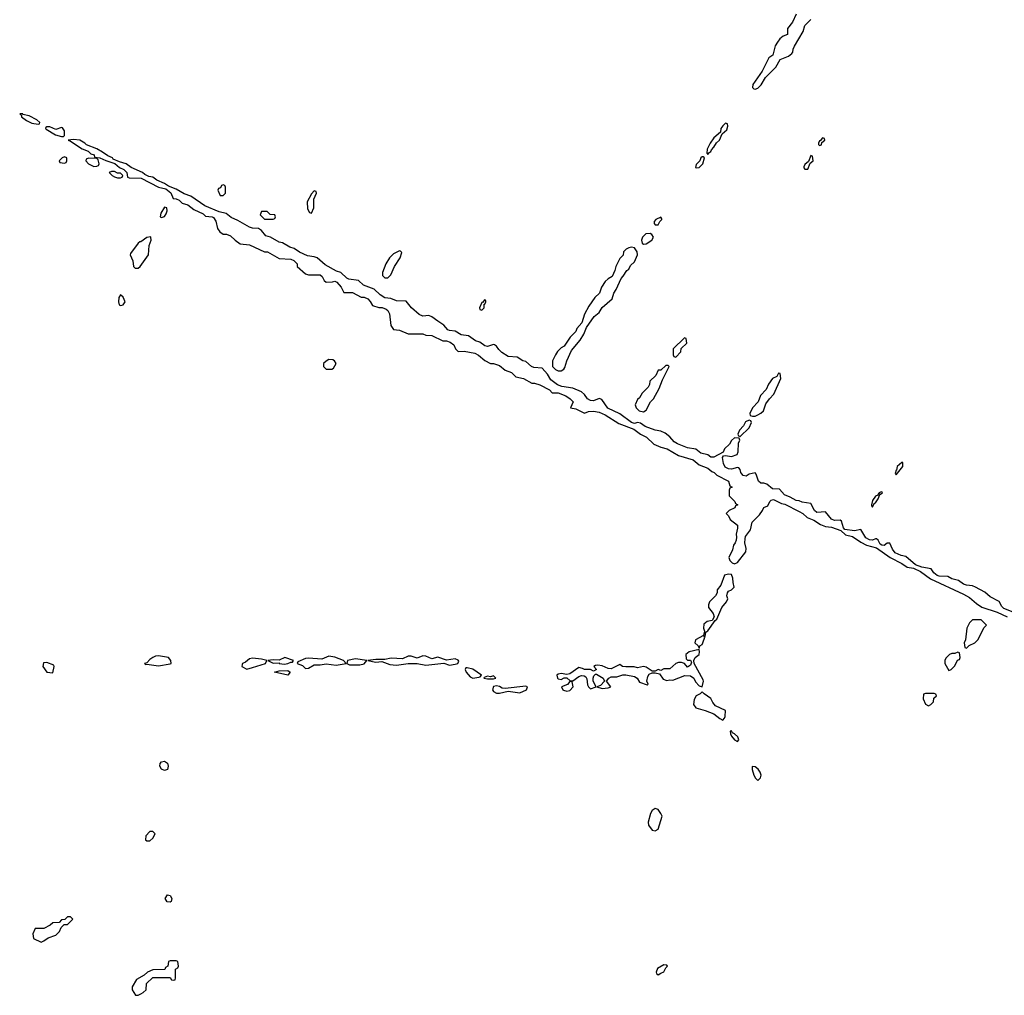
# Model space of a CAD drawing. Header units: inches. Extents: x 2701622 to 2964296, y 496201 to 720542.
# Tile 99 of 256: x 2770525 to 2777227, y 659452 to 666090. Entities that reach past the tile are written whole.
import ezdxf

# ---------------------------------------------------------------- set-up
doc = ezdxf.new("R2010")
doc.units = ezdxf.units.IN
doc.header["$MEASUREMENT"] = 0
doc.layers.add('C7675', color=7, linetype='Continuous')
doc.layers.add('C7676', color=7, linetype='Continuous')

msp = doc.modelspace()

# ---------------------------------------------------------------- linework, layer by layer
at = {"layer": 'C7675', "color": 4, "elevation": 8}
for points in [[(2770870, 659986), (2770850, 659986), (2770832.7, 659967.3), (2770810, 659966), (2770792.7, 659947.3), (2770750, 659946), (2770731.6, 659928.4), (2770690, 659906), (2770630, 659906), (2770614, 659870), (2770618, 659838), (2770670, 659814), (2770690, 659822), (2770718, 659842), (2770770, 659862), (2770794.6, 659885.4), (2770807.3, 659912.7), (2770827.3, 659932.7), (2770850, 659934), (2770886, 659970)], [(2771590, 659686), (2771550, 659686), (2771538, 659682), (2771534, 659650), (2771518, 659642), (2771512.7, 659627.3), (2771430, 659626), (2771394, 659610), (2771372, 659588), (2771319.6, 659560.4), (2771291.3, 659510), (2771291.3, 659490), (2771312.7, 659452.7), (2771330, 659452), (2771350, 659462), (2771366, 659470), (2771386, 659490), (2771388.4, 659531.6), (2771430, 659574), (2771550, 659574), (2771558, 659558), (2771570, 659554), (2771582, 659558), (2771586, 659570), (2771586, 659630), (2771602, 659638), (2771606, 659650), (2771602, 659682)], [(2774910, 659659), (2774865.7, 659634.3), (2774857.3, 659610), (2774859.6, 659599.6), (2774870, 659591), (2774890, 659603), (2774910, 659611), (2774922, 659638), (2774934, 659650), (2774930, 659658)]]:
    msp.add_lwpolyline(points, close=True, dxfattribs=at)
at = {"layer": 'C7676', "color": 4, "elevation": 8}
for points in [[(2775811.3, 666128.7), (2775785.4, 666074.6), (2775751.3, 666030), (2775752, 665990), (2775722, 665978), (2775699.8, 665960.2), (2775682, 665938), (2775666.8, 665913.2), (2775650.9, 665849.1), (2775624.7, 665830), (2775579.1, 665740.9), (2775516, 665650), (2775512, 665630), (2775521, 665621), (2775530, 665618), (2775550, 665624.7), (2775572.7, 665647.3), (2775602, 665698), (2775672.7, 665767.3), (2775701.2, 665818.8), (2775758, 665842), (2775780.4, 665859.6), (2775788, 665870), (2775788.7, 665890), (2775798, 665910), (2775858, 666010), (2775868.4, 666051.6), (2775908.9, 666091.1)], [(2777310, 662049.4), (2777222.9, 662082.9), (2777210, 662097.2), (2777192, 662132), (2777130, 662163.7), (2777094.7, 662194.7), (2777030, 662229.5), (2777010, 662239.3), (2776970, 662242.7), (2776950, 662249.2), (2776915.1, 662275.1), (2776870, 662286.6), (2776842, 662302), (2776783.9, 662303.9), (2776769.5, 662309.5), (2776747.5, 662327.5), (2776730, 662354), (2776664.5, 662364.5), (2776622, 662382), (2776557.2, 662437.2), (2776523.9, 662443.9), (2776483.6, 662463.6), (2776466.8, 662486.8), (2776448, 662528), (2776430, 662528.7), (2776410, 662513.2), (2776394, 662514), (2776382.7, 662522.7), (2776369.2, 662549.2), (2776358, 662558), (2776350, 662559), (2776329.3, 662549.3), (2776310, 662551.8), (2776283.9, 662563.9), (2776250, 662622), (2776207.1, 662612.9), (2776140.7, 662620.7), (2776131.8, 662631.8), (2776118, 662678), (2776110, 662685.2), (2776070, 662683.7), (2776051.7, 662691.7), (2776010, 662740.9), (2775950, 662738), (2775936, 662750), (2775910, 662799), (2775850, 662806.6), (2775830, 662816), (2775810, 662818), (2775770, 662841.2), (2775730, 662857.2), (2775697, 662897), (2775650, 662898.4), (2775610, 662929.4), (2775590, 662937.2), (2775570, 662937.2), (2775554, 662950), (2775539, 662999), (2775530, 663008), (2775490, 662997.2), (2775470, 662983.7), (2775449.5, 662989.5), (2775439.5, 662999.5), (2775432.7, 663010), (2775429.3, 663029.3), (2775420.4, 663040.4), (2775410, 663044), (2775370, 663032.3), (2775350, 663034.5), (2775326, 663046), (2775314.5, 663070), (2775308.7, 663111.3), (2775316.4, 663123.6), (2775330, 663126), (2775370, 663118), (2775408.4, 663131.6), (2775415.3, 663150), (2775418, 663210), (2775426, 663230), (2775422, 663242), (2775390, 663246), (2775370, 663226), (2775356.9, 663203.1), (2775322, 663170), (2775312.7, 663147.3), (2775250, 663114), (2775230, 663114), (2775209.5, 663129.5), (2775161, 663141), (2775127.6, 663167.6), (2775070, 663176.9), (2775003.3, 663203.3), (2774978.6, 663218.6), (2774950, 663252.7), (2774917.6, 663277.6), (2774890, 663289.5), (2774850, 663297), (2774783, 663323), (2774750, 663346), (2774730, 663349.3), (2774710, 663342.7), (2774690, 663348.7), (2774610, 663409.4), (2774527.6, 663447.6), (2774487, 663507), (2774470, 663512.7), (2774430, 663497.6), (2774410, 663498.4), (2774389.5, 663509.5), (2774370, 663541.2), (2774350, 663559.3), (2774290, 663583.6), (2774214, 663594), (2774185.4, 663605.4), (2774139.7, 663639.7), (2774118.3, 663678.3), (2774080.4, 663720.4), (2774023.9, 663723.9), (2774009.7, 663729.7), (2773970, 663764.5), (2773949.7, 663769.7), (2773910, 663794), (2773850, 663799.6), (2773805.6, 663825.6), (2773785.4, 663845.4), (2773770, 663869.2), (2773757.5, 663877.5), (2773750, 663879.3), (2773710, 663867), (2773690, 663872), (2773655.8, 663895.8), (2773626.3, 663906.3), (2773579.3, 663939.3), (2773530, 663946), (2773490, 663971.6), (2773450, 663974.5), (2773440.1, 663980.1), (2773412.3, 664012.3), (2773370, 664038), (2773330, 664069.5), (2773310, 664077), (2773270, 664073.6), (2773243.6, 664083.6), (2773191.8, 664130), (2773155.8, 664175.8), (2773090, 664178.4), (2773050, 664193.6), (2773010, 664197.2), (2772978.4, 664218.4), (2772936.6, 664256.6), (2772865.1, 664285.1), (2772830, 664315.1), (2772765.2, 664325.2), (2772751.9, 664331.9), (2772710, 664369.2), (2772680.1, 664380.1), (2772603, 664423), (2772550, 664469.3), (2772530, 664477.2), (2772483.3, 664483.3), (2772430, 664509.3), (2772393.9, 664533.9), (2772363.1, 664543.1), (2772312.9, 664572.9), (2772290, 664576.2), (2772231.1, 664611.1), (2772200.7, 664620.7), (2772170, 664655.1), (2772150, 664669.6), (2772110, 664671.5), (2772090, 664677.6), (2772010, 664725.1), (2771963.8, 664743.8), (2771930, 664772), (2771882.4, 664782.4), (2771783.9, 664823.9), (2771689, 664890), (2771644.8, 664904.8), (2771590, 664937.6), (2771536.6, 664956.6), (2771510, 664976.2), (2771457.6, 664997.6), (2771430, 665018.4), (2771403.7, 665023.7), (2771376.2, 665036.2), (2771361.2, 665050), (2771284.5, 665084.5), (2771248.7, 665110), (2771203.2, 665123.2), (2771162, 665142), (2771157.2, 665150), (2771124.1, 665164.1), (2771089, 665190), (2771050, 665211.6), (2770978.9, 665238.9), (2770969.2, 665250), (2770934, 665270), (2770890, 665276.2), (2770854, 665270), (2770870, 665264.7), (2770950, 665211), (2770990, 665196), (2771010, 665178), (2771032, 665170), (2771034, 665154), (2771070, 665151.3), (2771110, 665131.3), (2771171.3, 665111.3), (2771204.7, 665084.7), (2771234, 665070), (2771254, 665050), (2771258, 665018), (2771270, 665014), (2771351.1, 665011.1), (2771470, 664951), (2771518.5, 664938.5), (2771553, 664913), (2771570, 664874), (2771590, 664872), (2771610, 664862), (2771630, 664842), (2771670, 664831.3), (2771710, 664798), (2771774, 664770), (2771790, 664754), (2771834, 664750), (2771843.6, 664743.6), (2771859.6, 664719.6), (2771871.3, 664670), (2771886.8, 664646.8), (2771910, 664632), (2771931.3, 664631.3), (2771959.8, 664619.8), (2771992, 664590), (2772026.4, 664566.4), (2772090, 664558), (2772190, 664512), (2772211.6, 664511.6), (2772290, 664464.7), (2772370, 664462), (2772390.9, 664450.9), (2772414, 664430), (2772414, 664410), (2772470, 664362), (2772490, 664354), (2772570, 664354), (2772583.6, 664343.6), (2772596.9, 664316.9), (2772610, 664304.7), (2772654, 664306), (2772670, 664312), (2772683.6, 664303.6), (2772714, 664270), (2772730, 664234), (2772790, 664234), (2772850, 664202), (2772870, 664202), (2772894, 664190), (2772910, 664174), (2772926, 664146), (2772970, 664131.3), (2772991.1, 664131.1), (2773019.8, 664119.8), (2773031, 664111), (2773041, 664090), (2773051.3, 664010), (2773070, 663982), (2773110, 663978), (2773170, 663952), (2773270, 663952), (2773290, 663944.7), (2773330, 663942), (2773405.4, 663905.4), (2773430, 663904.7), (2773455.3, 663895.3), (2773478.8, 663878.8), (2773492, 663850), (2773510, 663832), (2773550, 663836), (2773622, 663822), (2773647.3, 663807.3), (2773690, 663771.3), (2773730, 663752), (2773750, 663752), (2773790, 663738), (2773830, 663704.7), (2773872, 663690), (2773901, 663661), (2773954, 663650), (2774010, 663618), (2774030, 663618), (2774065.4, 663605.4), (2774130.9, 663570.9), (2774150, 663552), (2774190, 663551), (2774242, 663530), (2774272, 663510), (2774292, 663490), (2774274, 663450), (2774310, 663442), (2774370, 663414), (2774396.4, 663423.6), (2774430, 663426), (2774470, 663420.7), (2774510, 663402.8), (2774602.5, 663342.5), (2774704.5, 663304.5), (2774750, 663271), (2774791.3, 663250), (2774842, 663202), (2774890, 663181), (2774932, 663170), (2775010, 663124.7), (2775110, 663096.3), (2775150, 663061), (2775210, 663038), (2775236, 663016), (2775252, 663010), (2775271.1, 662991.1), (2775350, 662951.3), (2775358, 662918), (2775374, 662910), (2775358, 662902), (2775354, 662890), (2775354, 662850), (2775392.7, 662812.7), (2775398, 662798), (2775414, 662790), (2775398, 662782), (2775391.6, 662768.4), (2775354, 662750), (2775334, 662730), (2775350, 662714), (2775362, 662690), (2775411.3, 662650), (2775411, 662630), (2775401, 662590), (2775404.7, 662570), (2775401, 662550), (2775394.8, 662530), (2775384.5, 662515.5), (2775377.5, 662482.5), (2775350.8, 662430), (2775358.8, 662410), (2775373.7, 662393.7), (2775390, 662388), (2775410, 662397.3), (2775468, 662470), (2775468.7, 662491.3), (2775460.9, 662530), (2775462, 662558), (2775466.3, 662573.7), (2775499.7, 662620.3), (2775509.6, 662670.4), (2775559.5, 662720.5), (2775582, 662750), (2775590, 662772), (2775617.2, 662782.8), (2775630, 662812), (2775639, 662821), (2775655.3, 662824.7), (2775710, 662798.8), (2775732.8, 662792.8), (2775830, 662744), (2775854.8, 662730), (2775884, 662704), (2775930, 662686), (2775976.3, 662656.3), (2776010, 662642.8), (2776050, 662637.3), (2776114.4, 662614.4), (2776146, 662586), (2776194.4, 662574.4), (2776250, 662536), (2776290, 662514.8), (2776356.3, 662496.3), (2776450, 662430.8), (2776530.4, 662390.4), (2776565.5, 662365.5), (2776610, 662357.3), (2776656.7, 662336.7), (2776725.2, 662285.2), (2776950, 662182), (2776990, 662159.1), (2777037.3, 662117.3), (2777074, 662094), (2777179.5, 662059.5), (2777247, 662027)]]:
    msp.add_lwpolyline(points, dxfattribs=at)
at = {"layer": 'C7676', "color": 4}
for points, elevation in [([(2770546, 665450), (2770524.7, 665450), (2770538, 665438), (2770538, 665430), (2770570, 665404.7), (2770607.5, 665387.5), (2770650, 665378.8), (2770658.6, 665381.4), (2770661.2, 665390), (2770641.2, 665410), (2770590, 665435.6), (2770546, 665446)], 8), ([(2770710, 665362), (2770702, 665358), (2770701, 665350), (2770705.8, 665345.8), (2770767.7, 665307.7), (2770810, 665295.5), (2770824, 665296), (2770830, 665302), (2770830, 665335.3), (2770815.1, 665355.1), (2770810, 665357), (2770770, 665342.7), (2770730, 665360.9)], 8), ([(2775330, 665386), (2775310, 665368), (2775298, 665350), (2775294, 665326), (2775250, 665286), (2775224.7, 665250), (2775204.7, 665210), (2775202, 665182), (2775210, 665174), (2775215.3, 665184.7), (2775230, 665194), (2775234, 665206), (2775250, 665222), (2775268.4, 665251.6), (2775288, 665270), (2775306, 665314), (2775338, 665342), (2775346, 665366), (2775342, 665382)], 8), ([(2775990, 665286), (2775974, 665266), (2775970, 665266), (2775962, 665250), (2775962, 665242), (2775970, 665234), (2775982, 665238), (2775986, 665254), (2776006, 665270), (2776002, 665282)], 8), ([(2770830, 665158), (2770814, 665150), (2770794, 665130), (2770798, 665118), (2770830, 665114), (2770842, 665118), (2770846, 665130), (2770846, 665150)], 8), ([(2770992.7, 665147.3), (2770978, 665142), (2770974, 665130), (2770994, 665110), (2771030, 665092), (2771050, 665094), (2771062, 665098), (2771066, 665110), (2771058, 665138), (2771050, 665146)], 8), ([(2775178, 665158), (2775170, 665158), (2775162, 665150), (2775154, 665130), (2775130, 665106), (2775125.4, 665085.4), (2775130, 665082), (2775150, 665084.7), (2775175.3, 665110), (2775186, 665150)], 8), ([(2775910, 665166), (2775894, 665126), (2775870, 665106), (2775862, 665090), (2775862, 665082), (2775870, 665074), (2775890, 665074), (2775906, 665114), (2775926, 665130), (2775922, 665162)], 8), ([(2771170, 665058), (2771150, 665058), (2771134, 665050), (2771154, 665030), (2771170, 665022), (2771190, 665014), (2771210, 665014), (2771222, 665018), (2771226, 665030), (2771210, 665046), (2771190, 665046)], 8), ([(2771910, 664966), (2771898, 664962), (2771892.7, 664947.3), (2771878, 664942), (2771874, 664930), (2771890, 664894), (2771910, 664894), (2771926, 664910), (2771926, 664950), (2771922, 664962)], 8), ([(2772530, 664926), (2772510, 664906), (2772482, 664850), (2772483.6, 664803.6), (2772498, 664778), (2772510, 664774), (2772526, 664810), (2772526, 664870), (2772546, 664910), (2772542, 664922)], 8), ([(2771510, 664814), (2771485.2, 664774.8), (2771482, 664750), (2771490, 664744.7), (2771510, 664751.3), (2771521.2, 664770), (2771528.7, 664790), (2771526, 664810)], 8), ([(2772210, 664786), (2772170, 664786), (2772162, 664762), (2772190, 664734), (2772250, 664734), (2772262, 664738), (2772266, 664750), (2772262, 664762), (2772230, 664766)], 8), ([(2774890, 664746), (2774854, 664730), (2774843.6, 664716.4), (2774843.6, 664703.6), (2774850, 664694), (2774870, 664694), (2774882, 664718), (2774895.3, 664730), (2774896.4, 664736.4)], 8), ([(2771414, 664614), (2771390, 664609), (2771350, 664578), (2771342, 664578), (2771331, 664569), (2771279.8, 664500.2), (2771276, 664490), (2771294.8, 664450), (2771298.8, 664410), (2771310, 664398.8), (2771330, 664399.1), (2771345.2, 664410), (2771400.9, 664490), (2771406.6, 664553.4), (2771419.3, 664590), (2771418, 664610)], 8), ([(2774816.4, 664636.4), (2774786.4, 664633.6), (2774764.7, 664610), (2774758, 664590), (2774762, 664570), (2774770, 664562), (2774790, 664564.7), (2774828, 664590), (2774838, 664610), (2774828.4, 664628.4)], 8), ([(2774690, 664542), (2774670, 664538), (2774654, 664530), (2774634, 664510), (2774631.6, 664488.4), (2774610, 664466), (2774582, 664410), (2774576.9, 664383.1), (2774558, 664342), (2774530, 664328), (2774510.9, 664309.1), (2774484.7, 664270), (2774471.3, 664230), (2774439.8, 664200.2), (2774398, 664142), (2774370, 664086), (2774351.3, 664028.7), (2774318, 663990), (2774310.8, 663969.2), (2774271.3, 663930), (2774231.1, 663868.9), (2774210, 663858), (2774186.4, 663833.6), (2774172, 663810), (2774152, 663770), (2774152, 663730), (2774172, 663710), (2774190, 663701), (2774210, 663702), (2774228.4, 663711.6), (2774236.4, 663723.6), (2774248, 663770), (2774280.2, 663839.8), (2774339, 663910), (2774364, 663950), (2774384, 663996), (2774435.3, 664070), (2774470, 664098), (2774490, 664131.3), (2774558, 664190), (2774568.7, 664230), (2774584.7, 664255.3), (2774618, 664330), (2774633.6, 664346.4), (2774656.4, 664383.6), (2774670, 664394), (2774683.1, 664416.9), (2774710, 664442), (2774729, 664490), (2774728.7, 664510), (2774710, 664538)], 8), ([(2773110, 664518), (2773070, 664498), (2773042, 664470), (2773018, 664430), (2772994, 664370), (2772994, 664350), (2773010, 664334), (2773030, 664334), (2773050, 664354), (2773075.3, 664410), (2773115.3, 664470), (2773126, 664506), (2773116.4, 664516.4)], 8), ([(2771210, 664218), (2771200.5, 664199.5), (2771196.3, 664170), (2771201, 664150), (2771210, 664144.9), (2771230, 664151), (2771242.7, 664170), (2771230, 664202)], 8), ([(2773690, 664186), (2773674, 664166), (2773670, 664166), (2773654, 664130), (2773658, 664118), (2773670, 664114), (2773686, 664130), (2773686, 664154), (2773690, 664154), (2773698, 664170), (2773698, 664178)], 8), ([(2775050, 663926), (2774974, 663850), (2774974, 663810), (2774978, 663798), (2774990, 663794), (2775026, 663830), (2775027.3, 663852.7), (2775066, 663890), (2775062, 663922)], 8), ([(2772630, 663778), (2772610, 663768), (2772592, 663750), (2772592, 663730), (2772610, 663712), (2772650, 663712), (2772660.4, 663719.6), (2772678, 663750), (2772668.4, 663768.4), (2772656.4, 663776.4)], 8), ([(2774938, 663738), (2774923.6, 663736.4), (2774890, 663706), (2774870, 663706), (2774854, 663670), (2774814, 663630), (2774811.6, 663608.4), (2774802, 663590), (2774762, 663550), (2774743.6, 663516.4), (2774730, 663506), (2774714, 663470), (2774722, 663450), (2774742, 663430), (2774770, 663422), (2774790, 663434), (2774818, 663490), (2774838, 663510), (2774878, 663582), (2774900.4, 663639.6), (2774946, 663730)], 8), ([(2775690, 663686), (2775678, 663662), (2775650, 663648), (2775622, 663610), (2775605.4, 663574.6), (2775566.4, 663533.6), (2775552, 663490), (2775512, 663450), (2775494, 663410), (2775498, 663398), (2775512.7, 663392.7), (2775530, 663392), (2775550, 663402), (2775570, 663412), (2775588, 663430), (2775604, 663476), (2775628.9, 663511.1), (2775658, 663542), (2775706, 663650), (2775702, 663682)], 8), ([(2775490, 663366), (2775465.4, 663354.6), (2775452.7, 663327.3), (2775423.6, 663296.4), (2775414, 663270), (2775418, 663258), (2775430, 663254), (2775490, 663314), (2775506, 663350), (2775502, 663362)], 8), ([(2776530, 663078), (2776498, 663050), (2776494, 663026), (2776490, 663026), (2776483.6, 663003.6), (2776490, 662994), (2776535.3, 663050), (2776536.4, 663076.4)], 8), ([(2776390, 662878), (2776374, 662870), (2776378, 662862), (2776370, 662866), (2776365.4, 662854.6), (2776350, 662848), (2776330, 662818), (2776322, 662790), (2776322, 662782), (2776330, 662774), (2776342, 662798), (2776350, 662802), (2776368, 662830), (2776380.4, 662859.6), (2776398, 662870), (2776395.3, 662875.3)], 8), ([(2775350, 662318), (2775322, 662310), (2775297.5, 662242.5), (2775271.3, 662210), (2775271.3, 662190), (2775261, 662170), (2775220.7, 662130), (2775213.4, 662110), (2775214, 662090), (2775244.9, 662050), (2775252, 662028), (2775237.3, 662002.7), (2775204.4, 661995.6), (2775182.5, 661977.5), (2775178.8, 661950), (2775186, 661930), (2775179.6, 661900.4), (2775124.7, 661870), (2775121, 661850), (2775142, 661830), (2775150, 661814), (2775155.3, 661830), (2775170, 661838.8), (2775175.6, 661850), (2775188, 661888), (2775182, 661898), (2775190, 661894), (2775196.4, 661923.6), (2775210, 661931.3), (2775258, 662002), (2775270, 662012), (2775303.7, 662090), (2775335.3, 662130), (2775344, 662150), (2775339, 662170), (2775342, 662190), (2775350, 662202), (2775369, 662211), (2775388, 662230), (2775380.2, 662260.2), (2775379.3, 662290), (2775370, 662316)], 8), ([(2777070, 662006), (2777010, 662006), (2776990, 661986), (2776972, 661950), (2776962, 661870), (2776954, 661850), (2776958, 661818), (2776970, 661814), (2776987.3, 661832.7), (2777026, 661850), (2777050, 661874), (2777087.3, 661952.7), (2777106, 661970)], 8), ([(2775150, 661806), (2775082, 661790), (2775058, 661770), (2775062, 661742), (2775070, 661732), (2775091.6, 661731.6), (2775098, 661718), (2775090, 661698), (2775070, 661684), (2775049.3, 661709.3), (2775030, 661717.2), (2775010, 661717.2), (2774990.6, 661709.4), (2774950, 661673.2), (2774910, 661674), (2774890, 661662), (2774870, 661668), (2774850, 661658), (2774830, 661658), (2774790, 661685.2), (2774770, 661689.2), (2774730, 661680.9), (2774706.8, 661686.8), (2774650, 661686), (2774628, 661690), (2774610, 661702), (2774550, 661672.7), (2774530, 661675.1), (2774490, 661694), (2774461, 661699), (2774443.6, 661696.4), (2774434, 661690), (2774451, 661670), (2774430, 661658), (2774410, 661668.7), (2774370, 661668.7), (2774356.4, 661676.4), (2774330, 661682), (2774270, 661639.5), (2774250, 661635.1), (2774210, 661641.2), (2774190, 661637.2), (2774181, 661630), (2774184.7, 661610), (2774190, 661606), (2774210, 661601), (2774230, 661611.3), (2774250, 661612), (2774270.9, 661590.9), (2774290, 661590.8), (2774330, 661621.3), (2774350, 661628.5), (2774366.4, 661626.4), (2774378.3, 661618.3), (2774385.3, 661605.3), (2774390, 661564.7), (2774396.3, 661550), (2774410, 661538), (2774448, 661550), (2774429.2, 661590), (2774429.2, 661610), (2774433.6, 661626.4), (2774443.1, 661636.9), (2774450, 661638), (2774496, 661610), (2774504.7, 661590), (2774479.1, 661560.9), (2774454, 661550), (2774490, 661540.7), (2774530, 661544), (2774548, 661550), (2774518, 661590), (2774534, 661610), (2774550, 661618), (2774590, 661619.3), (2774630, 661632.7), (2774650, 661632.7), (2774710, 661620.5), (2774726.8, 661610), (2774743, 661583), (2774795.1, 661564.9), (2774802, 661570), (2774794.5, 661590), (2774799.6, 661620.4), (2774810, 661636), (2774830, 661647.3), (2774850, 661647.3), (2774879.1, 661639.1), (2774903.8, 661603.8), (2774930, 661594.8), (2774950, 661598.8), (2774970, 661596), (2775051.5, 661628.5), (2775090, 661626.7), (2775114, 661610), (2775125.1, 661585.1), (2775150, 661558.8), (2775170, 661552), (2775179.3, 661590), (2775177.5, 661597.5), (2775116, 661710), (2775113.2, 661730), (2775122, 661750), (2775149, 661770), (2775152.7, 661790)], 8), ([(2771470, 661762.7), (2771450, 661759.3), (2771431.3, 661750), (2771410, 661737.2), (2771390, 661714), (2771374, 661710), (2771382, 661702), (2771390, 661704.7), (2771470, 661694.9), (2771550, 661707.3), (2771555.3, 661710), (2771554, 661730), (2771538, 661750)], 8), ([(2772110, 661747), (2772090, 661742), (2772062, 661718), (2772042, 661710), (2772038, 661702), (2772037.3, 661690), (2772070, 661670.7), (2772110, 661683.1), (2772198, 661710), (2772206, 661730), (2772170, 661739.5)], 8), ([(2772330, 661749.5), (2772290, 661731.6), (2772250, 661734.5), (2772214, 661730), (2772250, 661712), (2772290, 661714), (2772292, 661710), (2772326.3, 661706.3), (2772350, 661709.1), (2772370, 661718), (2772382, 661718), (2772388, 661730)], 8), ([(2772630, 661760.7), (2772580.5, 661739.5), (2772490, 661747), (2772470, 661744.5), (2772418, 661722), (2772414, 661710), (2772450, 661696), (2772470, 661676), (2772490, 661678.8), (2772530, 661701.6), (2772570, 661700.7), (2772610, 661708), (2772678.5, 661698.5), (2772746, 661710), (2772729.3, 661730), (2772670, 661753.5)], 8), ([(2772810, 661741.6), (2772756, 661730), (2772751.3, 661710), (2772770, 661700.7), (2772838.9, 661701.1), (2772870, 661707.3), (2772888, 661730)], 8), ([(2773270, 661761.6), (2773230, 661746.6), (2773190, 661759.6), (2773170, 661760.7), (2773130, 661742), (2773053.2, 661746.8), (2773010, 661736), (2772950, 661737), (2772894, 661730), (2772950, 661718.8), (2772990, 661722.8), (2773043.7, 661703.7), (2773090, 661698.4), (2773169.6, 661710.4), (2773230, 661710.7), (2773290, 661699.5), (2773390.7, 661710.7), (2773411, 661711), (2773450, 661697.3), (2773490, 661705.5), (2773508, 661710), (2773514, 661726), (2773510, 661732.3), (2773490, 661742), (2773430, 661732.8), (2773370, 661753.3), (2773330, 661740.7), (2773290, 661759.6)], 8), ([(2776910, 661786), (2776890, 661778), (2776870, 661778), (2776854, 661770), (2776830, 661746), (2776822, 661730), (2776822, 661710), (2776850, 661662), (2776866, 661670), (2776890, 661694), (2776907.3, 661732.7), (2776922, 661738), (2776926, 661750), (2776922, 661782)], 8), ([(2770710, 661717.6), (2770685.8, 661714.2), (2770683.1, 661690), (2770710, 661650.5), (2770750, 661646.8), (2770760.4, 661690), (2770757.4, 661697.4)], 8), ([(2772350, 661629.5), (2772259, 661650), (2772290, 661659.1), (2772350, 661661.6), (2772364.9, 661650)], 4), ([(2773570, 661681.2), (2773560.7, 661679.3), (2773556, 661670), (2773564, 661650), (2773590, 661618.8), (2773610, 661610.5), (2773650, 661616.3), (2773660.2, 661619.8), (2773669.2, 661630), (2773610, 661671.1)], 8), ([(2773750, 661626), (2773730, 661618), (2773710, 661624), (2773685.4, 661614.6), (2773684.7, 661610), (2773710, 661604.4), (2773750, 661606), (2773766, 661610)], 8), ([(2774270, 661588), (2774253.2, 661566.8), (2774212, 661550), (2774222, 661530), (2774227.5, 661527.5), (2774250, 661522), (2774270, 661524.9), (2774292, 661550), (2774286, 661586)], 8), ([(2773770, 661557.2), (2773750, 661553.2), (2773743, 661530), (2773750, 661518.8), (2773770, 661507.7), (2773790, 661507.7), (2773850, 661521), (2773930, 661510.6), (2773974, 661530), (2773982, 661550), (2773970, 661556), (2773830, 661539), (2773810, 661541.2), (2773790, 661552.7)], 8), ([(2775170, 661518), (2775157.3, 661502.7), (2775130, 661488.7), (2775116.3, 661463.7), (2775110.8, 661430.8), (2775127.1, 661407.1), (2775190, 661390.8), (2775250, 661367.7), (2775290, 661334.4), (2775310, 661324), (2775323.3, 661336.7), (2775327.6, 661350), (2775329.3, 661390), (2775262.2, 661422.2), (2775243.6, 661443.6), (2775230, 661471.2), (2775183.2, 661503.2)], 8), ([(2776750, 661506), (2776690, 661506), (2776678, 661502), (2776674, 661470), (2776690, 661434), (2776710, 661422), (2776726, 661430), (2776746, 661450), (2776747.3, 661472.7), (2776766, 661490), (2776762, 661502)], 8), ([(2775370, 661251.5), (2775362, 661250), (2775363, 661230), (2775370, 661216), (2775390, 661191), (2775410, 661178), (2775419, 661190), (2775412, 661210), (2775390, 661231.8), (2775377.5, 661237.5)], 8), ([(2771510, 660981.2), (2771489.6, 660989.6), (2771479.3, 661010), (2771481.2, 661030), (2771490, 661041), (2771510, 661046), (2771530.5, 661030.5), (2771536, 661010), (2771530, 660988.7)], 4), ([(2775511.6, 661008.4), (2775510.7, 660989.3), (2775521.7, 660950), (2775532.4, 660930), (2775550, 660914), (2775568.3, 660931.7), (2775570.9, 660950), (2775564, 660970), (2775550.8, 660990.8), (2775530, 661006.6)], 8), ([(2774850, 660722), (2774830, 660708.7), (2774818.8, 660690), (2774802.8, 660630), (2774804, 660610), (2774830, 660576), (2774850, 660571.3), (2774870, 660582), (2774897.2, 660670), (2774889.2, 660690), (2774870, 660715.3)], 8), ([(2771430, 660566), (2771410, 660566), (2771383.6, 660536.4), (2771382, 660510), (2771390, 660502), (2771410, 660502), (2771430, 660522), (2771446, 660550)], 8), ([(2771550, 660085.2), (2771527.5, 660087.5), (2771514, 660110), (2771530, 660136), (2771550, 660132), (2771561, 660110), (2771556, 660090)], 4)]:
    msp.add_lwpolyline(points, close=True, dxfattribs=dict(at, elevation=elevation))

doc.saveas('drawing.dxf')
